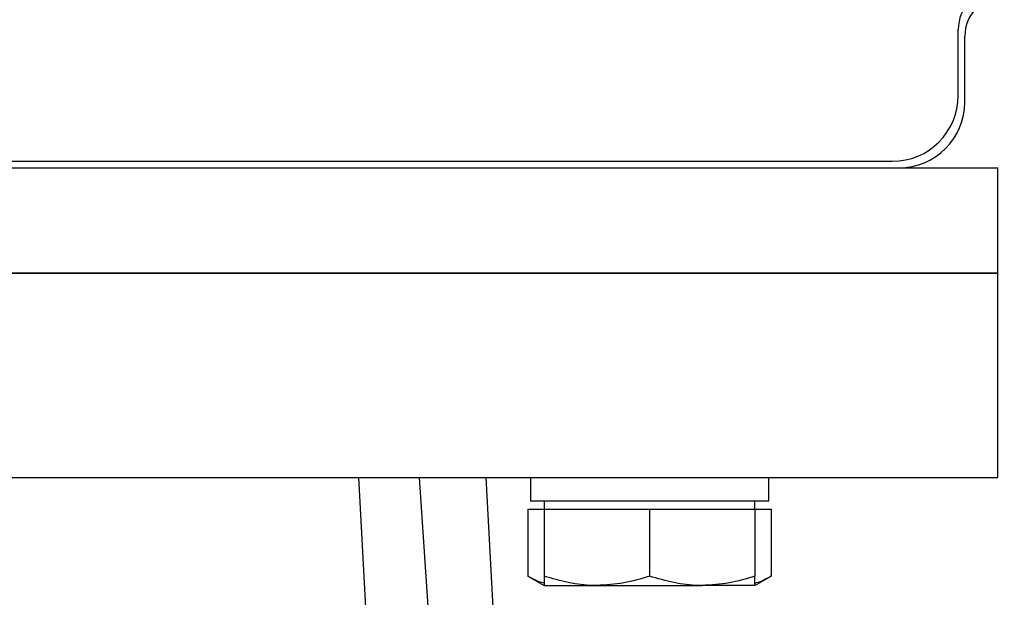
# Model space of a CAD drawing. Header units: millimetres. Extents: x 589 to 2891, y 103 to 1967.
# Tile 22 of 26: x 1381 to 1456, y 1104 to 1148. Entities that reach past the tile are written whole.
import ezdxf

# ---------------------------------------------------------------- set-up
doc = ezdxf.new("R2010")
doc.units = ezdxf.units.MM

msp = doc.modelspace()

# ---------------------------------------------------------------- linework, layer by layer
at = {"color": 7, "linetype": 'Continuous', "lineweight": 25}
for p, q in [((1452.438, 1142.108), (1452.438, 1147.108)), ((1452.938, 1141.608), (1452.938, 1146.608)), ((1338.438, 1137.108), (1447.438, 1137.108)), ((1337.938, 1136.608), (1447.938, 1136.608)), ((1447.938, 1136.608), (1455.438, 1136.608)), ((1455.438, 1128.608), (1455.438, 1136.608)), ((1330.438, 1128.608), (1455.438, 1128.608)), ((1392.938, 1128.608), (1330.438, 1128.608)), ((1455.438, 1128.608), (1392.938, 1128.608)), ((1455.438, 1113.108), (1455.438, 1128.608)), ((1330.438, 1113.108), (1392.938, 1113.108)), ((1392.938, 1113.108), (1455.438, 1113.108)), ((1409.939, 1056.088), (1406.938, 1113.108)), ((1419.633, 1056.083), (1416.607, 1113.108)), ((1419.95, 1113.108), (1419.95, 1111.308)), ((1438.039, 1113.108), (1438.039, 1111.308)), ((1438.05, 1111.308), (1438.05, 1113.108)), ((1438.039, 1111.308), (1419.95, 1111.308)), ((1421, 1111.308), (1421, 1110.708)), ((1437, 1110.708), (1437, 1111.308)), ((1438.05, 1111.308), (1438.039, 1111.308)), ((1419.763, 1110.708), (1419.763, 1105.623)), ((1419.763, 1110.708), (1421, 1110.708)), ((1421, 1110.708), (1421, 1105.623)), ((1421, 1110.708), (1425, 1110.708)), ((1425, 1110.708), (1429, 1110.708)), ((1429, 1110.708), (1429, 1105.623)), ((1429, 1110.708), (1433, 1110.708)), ((1433, 1110.708), (1437, 1110.708)), ((1437, 1110.708), (1438.238, 1110.708)), ((1437, 1110.708), (1437, 1105.623)), ((1438.238, 1110.708), (1438.238, 1105.623)), ((1419.763, 1105.623), (1421, 1104.908)), ((1437, 1104.908), (1438.238, 1105.623)), ((1421, 1104.908), (1425, 1104.908)), ((1425, 1104.908), (1433, 1104.908)), ((1437, 1104.908), (1433, 1104.908))]:
    msp.add_line(p, q, dxfattribs=at)
at = {"color": 7, "linetype": 'Continuous', "lineweight": 25, "flags": 128}
msp.add_lwpolyline([(1411.498, 1113.108), (1412.846, 1093.162), (1414.099, 1074.622), (1415.353, 1056.083)], dxfattribs=at)
at = {"color": 7, "linetype": 'Continuous', "lineweight": 25}
for centre, radius, start, end in [((1455.438, 1147.108), 3, 90, 180), ((1455.938, 1146.608), 3, 90, 180), ((1447.438, 1142.108), 5, 270, 0), ((1447.938, 1141.608), 5, 270, 0)]:
    msp.add_arc(centre, radius, start, end, dxfattribs=at)
for points, knots in [([(1421, 1105.092), (1420.945, 1105.102), (1420.524, 1105.178), (1420.116, 1105.416), (1419.763, 1105.623)], [0, 0, 0, 0, 0.132215, 1, 1, 1, 1]), ([(1425, 1104.908), (1424.906, 1104.909), (1424.188, 1104.916), (1422.834, 1105.072), (1421.615, 1105.438), (1421, 1105.623)], [0, 0, 0, 0, 0.070086, 0.530782, 1, 1, 1, 1]), ([(1421, 1105.623), (1421, 1105.325), (1421, 1104.947), (1421, 1104.915), (1421, 1104.908)], [0, 0, 0, 0, 0.785622, 1, 1, 1, 1]), ([(1429, 1105.623), (1428.351, 1105.423), (1427.04, 1105.02), (1425.684, 1104.946), (1425, 1104.908)], [0, 0, 0, 0, 0.495458, 1, 1, 1, 1]), ([(1433, 1104.908), (1432.906, 1104.909), (1432.188, 1104.916), (1430.834, 1105.072), (1429.615, 1105.438), (1429, 1105.623)], [0, 0, 0, 0, 0.070086, 0.530782, 1, 1, 1, 1]), ([(1437, 1105.623), (1436.351, 1105.423), (1435.04, 1105.02), (1433.684, 1104.946), (1433, 1104.908)], [0, 0, 0, 0, 0.495458, 1, 1, 1, 1]), ([(1438.238, 1105.623), (1437.865, 1105.4), (1437.457, 1105.158), (1437.036, 1105.092), (1437, 1105.087)], [0, 0, 0, 0, 0.915938, 1, 1, 1, 1]), ([(1437, 1104.908), (1437, 1104.915), (1437, 1104.947), (1437, 1105.325), (1437, 1105.623)], [0, 0, 0, 0, 0.214378, 1, 1, 1, 1])]:
    msp.add_open_spline(points, degree=3, knots=knots, dxfattribs=at)

doc.saveas('drawing.dxf')
